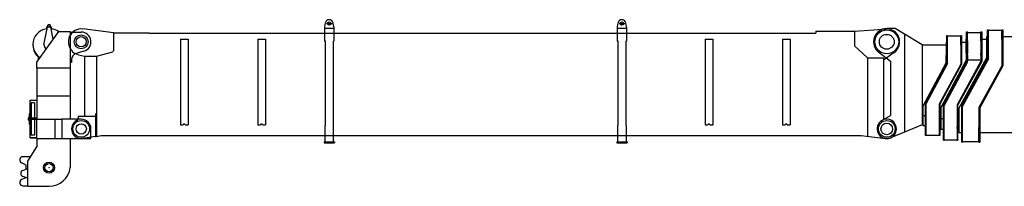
# Model space of a CAD drawing. Extents: x 17270 to 64146, y 4475 to 40036.
# Tile 22 of 53: x 18156 to 33435, y 19341 to 21922. Entities that reach past the tile are written whole.
import ezdxf

# ---------------------------------------------------------------- set-up
doc = ezdxf.new("R2010")
doc.units = 0
doc.header["$PDMODE"] = 35
doc.layers.get('0').update_dxf_attribs({"linetype": 'CONTINUOUS'})

msp = doc.modelspace()

# ---------------------------------------------------------------- linework, layer by layer
at = {"color": 11, "linetype": 'Continuous'}
for p, q in [((22889, 21812), (22900, 21873)), ((22917, 21862), (23006, 21862)), ((23029, 21812), (23018, 21873)), ((27431, 21812), (27442, 21873)), ((27460, 21862), (27548, 21862)), ((27571, 21812), (27560, 21873)), ((19611, 21721), (19135, 21779)), ((19611, 21721), (19611, 21442)), ((19611, 21721), (20166, 21721)), ((20166, 21721), (20166, 21712)), ((20166, 21712), (30510, 21712)), ((22887, 21712), (22887, 21592)), ((22889, 21712), (22889, 21812)), ((22889, 21792), (23029, 21792)), ((23029, 21812), (23029, 21712)), ((23031, 21712), (23031, 21592)), ((27429, 21712), (27429, 21592)), ((27431, 21712), (27431, 21812)), ((27431, 21792), (27571, 21792)), ((27571, 21812), (27571, 21712)), ((27573, 21712), (27573, 21592)), ((30510, 21743), (31110, 21743)), ((30510, 21743), (30510, 21712)), ((31110, 21743), (31409, 21764)), ((31111, 21743), (31111, 21529)), ((31409, 21767), (31597, 21780)), ((20649, 21623), (20649, 20295)), ((20649, 21623), (20769, 21623)), ((20769, 21623), (20769, 20295)), ((21849, 21623), (21849, 20295)), ((21849, 21623), (21969, 21623)), ((21969, 21623), (21969, 20295)), ((22899, 21592), (22887, 21592)), ((22899, 20282), (22899, 21592)), ((23019, 21592), (23019, 20282)), ((23019, 21592), (23031, 21592)), ((27441, 21592), (27429, 21592)), ((27441, 20282), (27441, 21592)), ((27561, 21592), (27561, 20282)), ((27561, 21592), (27573, 21592)), ((28791, 21623), (28791, 20295)), ((28791, 21623), (28911, 21623)), ((28911, 21623), (28911, 20295)), ((29991, 21623), (29991, 20295)), ((29991, 21623), (30111, 21623)), ((30111, 21623), (30111, 20295)), ((19349, 21360), (19600, 21427)), ((31117, 21515), (31305, 21336)), ((31561, 21300), (31727, 21417)), ((19069, 21380), (19161, 21360)), ((19161, 21360), (19161, 20430)), ((19161, 21360), (19349, 21360)), ((19349, 21360), (19349, 20115)), ((31311, 21332), (31311, 20452)), ((31318, 21330), (31561, 21330)), ((31561, 21330), (31561, 20380)), ((19036, 20360), (19041, 20360)), ((19061, 20430), (19061, 20380)), ((19061, 20430), (19330, 20430)), ((19330, 20465), (19330, 20115)), ((19330, 20465), (19349, 20465)), ((31311, 20452), (31311, 20119)), ((31611, 20380), (31561, 20380)), ((20649, 20295), (20694, 20295)), ((20724, 20295), (20769, 20295)), ((21849, 20295), (21894, 20295)), ((21924, 20295), (21969, 20295)), ((22890, 20282), (22890, 20030)), ((22890, 20282), (22899, 20282)), ((23028, 20282), (23019, 20282)), ((23028, 20030), (23028, 20282)), ((27432, 20282), (27432, 20030)), ((27432, 20282), (27441, 20282)), ((27570, 20282), (27561, 20282)), ((27570, 20030), (27570, 20282)), ((28791, 20295), (28836, 20295)), ((28866, 20295), (28911, 20295)), ((29991, 20295), (30036, 20295)), ((30066, 20295), (30111, 20295)), ((19330, 20115), (19136, 20082)), ((19330, 20115), (19349, 20115)), ((19349, 20115), (19421, 20130)), ((19421, 20130), (31214, 20130)), ((22879, 20030), (22879, 20016)), ((22879, 20030), (23039, 20030)), ((22879, 20016), (23039, 20016)), ((23039, 20030), (23039, 20016)), ((27421, 20030), (27581, 20030)), ((27421, 20030), (27421, 20016)), ((27421, 20016), (27581, 20016)), ((27581, 20030), (27581, 20016)), ((31214, 20130), (31592, 20082))]:
    msp.add_line(p, q, dxfattribs=at)
at = {"color": 41, "linetype": 'Continuous'}
for p, q in [((18421, 21264), (18761, 21740)), ((18586, 21831), (18532, 21557)), ((18574, 21782), (18583, 21816)), ((18594, 21826), (18594, 21829)), ((18628, 21826), (18628, 21829)), ((18676, 21622), (18635, 21831)), ((18661, 21779), (18636, 21827)), ((18761, 21740), (18941, 21740)), ((18941, 21740), (18941, 21178)), ((18941, 21730), (19111, 21730)), ((18361, 21538), (18361, 21529)), ((18531, 21540), (18531, 21542)), ((19153, 21436), (19033, 21401)), ((18421, 21178), (18421, 21264)), ((18437, 21286), (18452, 21339)), ((18961, 21260), (18941, 21260)), ((18961, 21305), (18961, 21260)), ((18421, 21178), (18941, 21178)), ((18421, 21178), (18421, 20743)), ((18941, 21178), (18941, 20743)), ((18316, 20677), (18421, 20677)), ((18316, 20427), (18316, 20677)), ((18318, 20675), (18421, 20675)), ((18318, 20395), (18318, 20675)), ((18388, 20635), (18334, 20635)), ((18334, 20635), (18334, 20395)), ((18388, 20635), (18388, 20395)), ((18421, 20743), (18421, 20380)), ((18421, 20743), (18941, 20743)), ((18941, 20743), (18941, 20380)), ((18304, 20402), (18286, 20402)), ((18286, 20402), (18286, 20385)), ((18286, 20385), (18286, 20368)), ((18304, 20368), (18286, 20368)), ((18316, 20465), (18304, 20465)), ((18304, 20465), (18304, 20464)), ((18304, 20464), (18304, 20410)), ((18304, 20410), (18304, 20361)), ((18304, 20361), (18304, 20307)), ((18316, 20427), (18316, 20410)), ((18316, 20410), (18316, 20361)), ((18421, 20395), (18316, 20395)), ((18421, 20375), (18316, 20375)), ((18316, 20361), (18316, 20344)), ((18316, 20093), (18316, 20344)), ((18318, 20096), (18318, 20375)), ((18334, 20375), (18334, 20135)), ((18388, 20375), (18388, 20135)), ((18421, 20380), (18706, 20380)), ((18421, 20080), (18421, 20380)), ((18706, 20080), (18706, 20380)), ((18706, 20380), (18811, 20380)), ((19111, 20380), (18811, 20380)), ((18811, 20380), (18811, 20080)), ((18304, 20307), (18304, 20305)), ((18316, 20305), (18304, 20305)), ((19261, 20080), (19261, 20230)), ((18316, 20093), (18421, 20093)), ((18318, 20096), (18421, 20096)), ((18388, 20135), (18334, 20135)), ((18421, 20080), (18706, 20080)), ((18421, 20080), (18421, 19953)), ((18706, 20080), (18811, 20080)), ((18811, 20080), (19261, 20080)), ((18941, 20080), (18941, 19630)), ((18282, 19733), (18421, 19953)), ((18324, 19800), (18206, 19800)), ((18282, 19341), (18282, 19733)), ((18256, 19670), (18184, 19705)), ((18205, 19588), (18282, 19616)), ((18256, 19607), (18256, 19670)), ((18184, 19445), (18250, 19478)), ((18282, 19466), (18205, 19494)), ((18206, 19350), (18282, 19350)), ((18282, 19341), (18611, 19341))]:
    msp.add_line(p, q, dxfattribs=at)
at = {"color": 162, "linetype": 'Continuous'}
for p, q in [((31740, 21785), (31611, 21785)), ((31884, 21700), (31740, 21785)), ((31884, 21700), (31884, 20180)), ((32161, 21534), (31884, 21700)), ((32851, 21735), (32863, 21735)), ((32851, 21680), (32851, 21735)), ((32863, 21616), (32863, 21735)), ((32863, 21725), (33073, 21725)), ((33073, 21680), (33073, 21735)), ((33073, 21735), (33085, 21735)), ((33085, 21735), (33085, 21680)), ((33176, 21765), (33188, 21765)), ((33176, 21615), (33176, 21765)), ((33188, 21318), (33188, 21765)), ((33398, 21755), (33188, 21755)), ((33398, 21615), (33398, 21765)), ((33398, 21765), (33410, 21765)), ((33410, 21765), (33410, 21615)), ((32531, 21577), (32545, 21577)), ((32531, 21577), (32531, 21368)), ((32545, 21677), (32555, 21677)), ((32545, 21527), (32545, 21677)), ((32555, 21244), (32555, 21677)), ((32761, 21667), (32555, 21667)), ((32761, 21527), (32761, 21677)), ((32761, 21677), (32771, 21677)), ((32771, 21677), (32771, 21527)), ((32771, 21577), (32841, 21577)), ((32841, 21620), (32851, 21620)), ((32841, 21409), (32841, 21620)), ((32851, 21616), (32851, 21680)), ((32851, 21595), (32851, 21616)), ((32851, 21595), (32851, 21401)), ((32863, 21595), (32863, 21616)), ((32863, 21595), (32863, 21401)), ((33073, 21616), (33073, 21680)), ((33073, 21595), (33073, 21616)), ((33073, 21595), (33073, 21401)), ((33085, 21680), (33085, 21616)), ((33085, 21620), (33166, 21620)), ((33085, 21616), (33085, 21595)), ((33085, 21595), (33085, 21401)), ((33166, 21450), (33166, 21661)), ((33166, 21661), (33176, 21661)), ((33176, 21321), (33176, 21615)), ((33398, 21615), (33398, 21209)), ((33410, 21661), (46815, 21661)), ((33410, 21615), (33410, 21206)), ((31487, 21417), (31671, 21278)), ((32161, 21534), (32161, 20294)), ((32161, 21534), (32531, 21534)), ((32545, 21246), (32545, 21527)), ((32761, 21527), (32761, 21236)), ((32771, 21527), (32771, 21234)), ((32841, 21409), (32841, 21293)), ((32851, 21375), (32851, 21401)), ((32863, 21375), (32863, 21401)), ((33073, 21375), (33073, 21401)), ((33085, 21401), (33085, 21375)), ((33166, 21339), (33166, 21450)), ((31671, 21278), (31671, 20436)), ((32171, 20578), (32531, 21253)), ((32211, 20626), (32545, 21246)), ((32555, 21244), (32221, 20624)), ((32451, 20558), (32841, 21293)), ((32491, 20596), (32851, 21271)), ((32863, 21268), (32503, 20593)), ((32531, 21253), (32531, 21368)), ((33073, 21280), (32704, 20605)), ((33085, 21277), (32716, 20602)), ((32731, 20549), (33166, 21339)), ((32776, 20586), (33176, 21321)), ((33188, 21318), (32788, 20583)), ((32851, 21375), (32851, 21303)), ((32851, 21303), (32863, 21303)), ((32851, 21303), (32851, 21271)), ((32863, 21375), (32863, 21303)), ((32863, 21268), (32863, 21303)), ((32863, 21303), (33073, 21303)), ((33073, 21375), (33073, 21303)), ((33073, 21303), (33073, 21280)), ((33073, 21303), (33085, 21303)), ((33085, 21375), (33085, 21303)), ((33085, 21303), (33085, 21277)), ((32761, 21236), (32426, 20616)), ((32771, 21234), (32436, 20614)), ((33398, 21209), (33042, 20561)), ((33410, 21206), (33054, 20558)), ((32171, 20483), (32161, 20483)), ((32171, 20578), (32171, 20433)), ((32211, 20342), (32211, 20626)), ((32221, 20128), (32221, 20624)), ((32426, 20616), (32426, 20342)), ((32436, 20614), (32436, 20342)), ((32451, 20558), (32451, 20386)), ((32491, 20265), (32491, 20596)), ((32503, 20058), (32503, 20593)), ((32704, 20605), (32704, 20265)), ((32716, 20265), (32716, 20602)), ((32731, 20549), (32731, 20397)), ((32776, 20254), (32776, 20586)), ((32788, 20030), (32788, 20583)), ((33042, 20561), (33042, 20254)), ((33054, 20558), (33054, 20254)), ((31537, 20361), (31671, 20436)), ((32171, 20337), (32161, 20337)), ((32211, 20433), (32171, 20433)), ((32171, 20433), (32171, 20285)), ((32211, 20314), (32211, 20342)), ((32426, 20342), (32426, 20314)), ((32451, 20433), (32436, 20433)), ((32436, 20342), (32436, 20314)), ((32491, 20386), (32451, 20386)), ((32451, 20386), (32451, 20219)), ((32731, 20386), (32716, 20386)), ((32731, 20397), (32731, 20346)), ((32731, 20346), (32731, 20178)), ((31884, 20180), (31668, 20092)), ((32161, 20294), (31884, 20180)), ((32171, 20285), (32171, 20278)), ((32211, 20278), (32171, 20278)), ((32211, 20137), (32211, 20314)), ((32426, 20314), (32426, 20137)), ((32436, 20314), (32436, 20137)), ((32451, 20278), (32436, 20278)), ((32491, 20219), (32451, 20219)), ((32491, 20238), (32491, 20265)), ((32491, 20067), (32491, 20238)), ((32704, 20238), (32704, 20265)), ((32704, 20238), (32704, 20067)), ((32716, 20265), (32716, 20238)), ((32716, 20067), (32716, 20238)), ((32731, 20219), (32716, 20219)), ((32731, 20178), (32731, 20173)), ((32731, 20173), (32776, 20173)), ((32776, 20227), (32776, 20254)), ((32776, 20030), (32776, 20227)), ((33042, 20227), (33042, 20254)), ((33042, 20030), (33042, 20227)), ((33054, 20254), (33054, 20227)), ((33054, 20227), (33054, 20030)), ((33054, 20173), (36769, 20173)), ((32211, 20128), (32211, 20137)), ((32221, 20128), (32211, 20128)), ((32221, 20133), (32426, 20133)), ((32426, 20137), (32426, 20128)), ((32436, 20128), (32426, 20128)), ((32436, 20137), (32436, 20128)), ((32491, 20058), (32491, 20067)), ((32491, 20058), (32503, 20058)), ((32503, 20063), (32704, 20063)), ((32704, 20058), (32704, 20067)), ((32704, 20058), (32716, 20058)), ((32716, 20067), (32716, 20058)), ((32776, 20025), (32776, 20030)), ((32776, 20025), (32788, 20025)), ((32788, 20025), (32788, 20030)), ((33042, 20030), (32788, 20030)), ((33042, 20025), (33042, 20030)), ((33042, 20025), (33054, 20025)), ((33054, 20030), (33054, 20025))]:
    msp.add_line(p, q, dxfattribs=at)
at = {"color": 11, "linetype": 'Continuous'}
for points in [[(20724, 20295), (20724, 20296), (20724, 20297), (20723, 20298), (20723, 20298), (20722, 20299), (20722, 20300), (20721, 20301), (20720, 20302), (20719, 20302), (20718, 20303), (20717, 20304), (20716, 20304), (20715, 20304), (20714, 20305), (20713, 20305), (20711, 20305), (20710, 20305), (20709, 20305), (20707, 20305), (20706, 20305), (20705, 20305), (20704, 20305), (20702, 20304), (20701, 20304), (20700, 20304), (20699, 20303), (20698, 20302), (20697, 20302), (20697, 20301), (20696, 20300), (20695, 20299), (20695, 20298), (20694, 20298), (20694, 20297), (20694, 20296), (20694, 20295)], [(21924, 20295), (21924, 20296), (21924, 20297), (21923, 20298), (21923, 20298), (21922, 20299), (21922, 20300), (21921, 20301), (21920, 20302), (21919, 20302), (21918, 20303), (21917, 20304), (21916, 20304), (21915, 20304), (21914, 20305), (21913, 20305), (21911, 20305), (21910, 20305), (21909, 20305), (21907, 20305), (21906, 20305), (21905, 20305), (21904, 20305), (21902, 20304), (21901, 20304), (21900, 20304), (21899, 20303), (21898, 20302), (21897, 20302), (21897, 20301), (21896, 20300), (21895, 20299), (21895, 20298), (21894, 20298), (21894, 20297), (21894, 20296), (21894, 20295)], [(28866, 20295), (28866, 20296), (28866, 20297), (28865, 20298), (28865, 20298), (28864, 20299), (28864, 20300), (28863, 20301), (28862, 20302), (28861, 20302), (28860, 20303), (28859, 20304), (28858, 20304), (28857, 20304), (28856, 20305), (28855, 20305), (28853, 20305), (28852, 20305), (28851, 20305), (28850, 20305), (28848, 20305), (28847, 20305), (28846, 20305), (28844, 20304), (28843, 20304), (28842, 20304), (28841, 20303), (28840, 20302), (28839, 20302), (28839, 20301), (28838, 20300), (28837, 20299), (28837, 20298), (28836, 20298), (28836, 20297), (28836, 20296), (28836, 20295)], [(30066, 20295), (30066, 20296), (30066, 20297), (30065, 20298), (30065, 20298), (30064, 20299), (30064, 20300), (30063, 20301), (30062, 20302), (30061, 20302), (30060, 20303), (30059, 20304), (30058, 20304), (30057, 20304), (30056, 20305), (30055, 20305), (30053, 20305), (30052, 20305), (30051, 20305), (30050, 20305), (30048, 20305), (30047, 20305), (30046, 20305), (30044, 20304), (30043, 20304), (30042, 20304), (30041, 20303), (30040, 20302), (30039, 20302), (30039, 20301), (30038, 20300), (30037, 20299), (30037, 20298), (30036, 20298), (30036, 20297), (30036, 20296), (30036, 20295)]]:
    msp.add_lwpolyline(points, dxfattribs=at)
for centre, radius in [((22959, 21862), 26), ((27501, 21862), 26), ((19111, 21580), 80), ((31611, 21580), 115), ((19111, 20230), 80), ((31611, 20230), 90)]:
    msp.add_circle(centre, radius, dxfattribs=at)
at = {"color": 162, "linetype": 'Continuous'}
for centre, radius in [((31611, 21580), 185), ((31611, 20230), 130)]:
    msp.add_circle(centre, radius, dxfattribs=at)
at = {"color": 41, "linetype": 'Continuous'}
for centre, radius in [((19111, 21580), 108), ((19111, 20230), 130), ((18611, 19630), 85), ((18611, 19630), 63.5)]:
    msp.add_circle(centre, radius, dxfattribs=at)
at = {"color": 11, "linetype": 'Continuous'}
for centre, radius, start, end in [((22959, 21862), 60, 10.2367, 169.763), ((27501, 21862), 60, 10.2367, 169.763), ((19111, 21580), 200, 83.105, 225), ((31611, 21580), 200, 304.417, 94.4068), ((18955, 21425), 20, 5.3437, 45), ((19111, 21580), 205, 228.57, 258.119), ((19596, 21442), 15, 284.96, 0), ((31130, 21529), 19, 180, 226.466), ((31318, 21349), 19, 226.466, 270), ((19111, 20230), 150, 119.926, 279.033), ((19041, 20380), 20, 270, 0), ((31611, 20230), 150, 262.944, 89.9942)]:
    msp.add_arc(centre, radius, start, end, dxfattribs=at)
at = {"color": 41, "linetype": 'Continuous'}
for centre, radius, start, end in [((19111, 21580), 150, 286.2602, 90), ((18611, 21530), 250, 203.4354, 230.36), ((19061, 21305), 100, 106.2602, 180), ((19111, 20230), 150, 0, 90), ((18206, 19750), 50, 90, 244.0108), ((18222, 19541), 50, 109.9691, 250.0309), ((18611, 19674), 333, 270, 352.421), ((18206, 19400), 50, 115.9892, 270)]:
    msp.add_arc(centre, radius, start, end, dxfattribs=at)
at = {"color": 162, "linetype": 'Continuous'}
for centre, radius, start, end in [((31611, 21580), 205, 90, 232.8611), ((31611, 20230), 150, 119.2755, 292.3551)]:
    msp.add_arc(centre, radius, start, end, dxfattribs=at)
at = {"color": 41, "linetype": 'Continuous'}
for centre, major_axis, start_param, end_param in [((18611, 21826), (25, 0), 0.192153, 2.94944), ((18611, 21538), (-250, 0), 4.84933, 6.283185), ((18611, 21829), (17, 0), 0, 3.141593), ((18611, 21829), (17, 0), 3.141593, 6.283185), ((18611, 21826), (17, 0), 3.141593, 6.283185), ((18611, 21538), (-250, 0), 4.081105, 4.575447), ((18611, 21542), (80, 0), 2.94944, 3.141609), ((18611, 21538), (-250, 0), 0, 0.974854), ((18611, 21529), (-250, 0), 0, 0.955154), ((18611, 21542), (80, 0), 3.141609, 4.184108), ((18611, 21540), (80, 0), 3.141609, 4.170387)]:
    msp.add_ellipse(centre, major_axis=major_axis, ratio=0.987688, start_param=start_param, end_param=end_param, dxfattribs=at)
at = {"color": 20, "linetype": 'Continuous'}
for p in [(19111, 21580), (31611, 21580), (18611, 21540), (19111, 20230), (31611, 20230), (18611, 19630)]:
    msp.add_point(p, dxfattribs=at)

doc.saveas('drawing.dxf')
